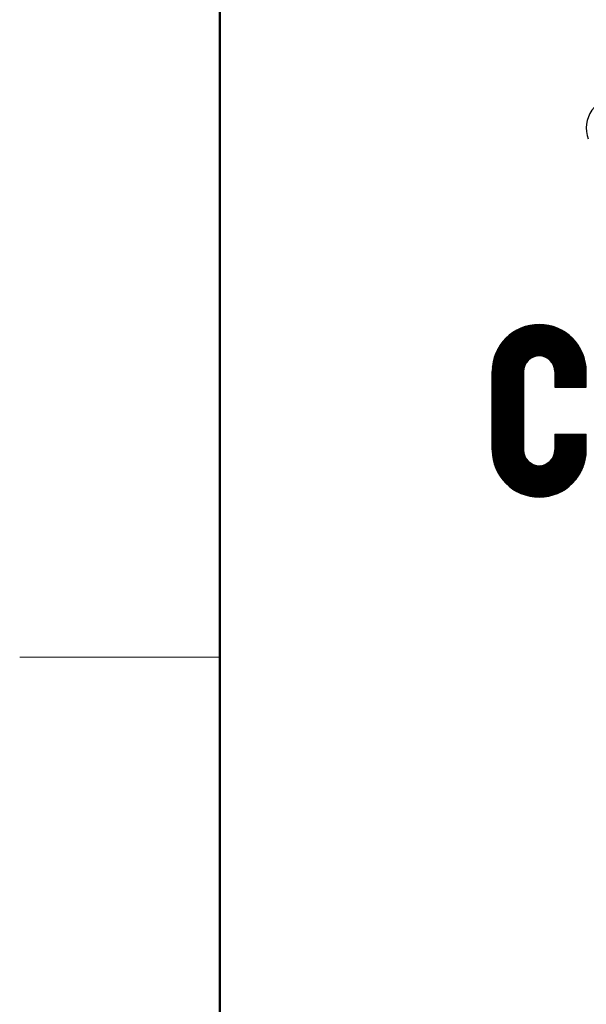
# Model space of a CAD drawing. Header units: millimetres. Extents: x 0 to 1076, y 0 to 742.
# Tile 69 of 125: x 50 to 85, y 600 to 661. Entities that reach past the tile are written whole.
import ezdxf

# ---------------------------------------------------------------- set-up
doc = ezdxf.new("R2010")
doc.units = ezdxf.units.MM
doc.header["$LTSCALE"] = 0.454724
doc.layers.add('NoLayerName_001', color=7, linetype='Continuous')

# ---------------------------------------------------------------- blocks, each defined once
blk = doc.blocks.new('*X17')
at = {"color": 7, "linetype": 'Continuous', "lineweight": 25}
for p, q in [((0, 1.751), (1.599, 3.35)), ((0, 1.731), (1.614, 3.344)), ((0, 1.71), (1.628, 3.338)), ((0, 1.689), (1.643, 3.332)), ((0, 1.668), (1.657, 3.326)), ((0, 1.647), (1.672, 3.319)), ((0.932, 2.559), (1.686, 3.312)), ((0.993, 2.598), (1.7, 3.306)), ((1.031, 2.616), (1.714, 3.299)), ((1.063, 2.627), (1.727, 3.292)), ((1.091, 2.635), (1.741, 3.284)), ((1.117, 2.64), (1.754, 3.277)), ((1.141, 2.642), (1.767, 3.269)), ((1.163, 2.644), (1.781, 3.262)), ((1.184, 2.644), (1.793, 3.254)), ((1.204, 2.643), (1.806, 3.246)), ((1.223, 2.641), (1.819, 3.238)), ((1.241, 2.639), (1.831, 3.229)), ((1.258, 2.635), (1.844, 3.221)), ((1.275, 2.631), (1.856, 3.212)), ((1.291, 2.627), (1.868, 3.204)), ((1.307, 2.622), (1.88, 3.195)), ((1.322, 2.616), (1.892, 3.186)), ((1.337, 2.61), (1.904, 3.177)), ((1.351, 2.603), (1.915, 3.168)), ((1.365, 2.596), (1.927, 3.158)), ((1.378, 2.588), (1.938, 3.149)), ((1.391, 2.58), (1.949, 3.139)), ((1.403, 2.572), (1.96, 3.129)), ((1.415, 2.563), (1.971, 3.119)), ((1.427, 2.554), (1.982, 3.109)), ((1.438, 2.544), (1.993, 3.099)), ((1.449, 2.534), (2.003, 3.089)), ((1.459, 2.524), (2.014, 3.079)), ((1.469, 2.513), (2.024, 3.068)), ((1.479, 2.502), (2.034, 3.057)), ((1.488, 2.49), (2.044, 3.047)), ((1.497, 2.478), (2.054, 3.036)), ((1.505, 2.466), (2.064, 3.025)), ((1.513, 2.453), (2.073, 3.013)), ((1.521, 2.44), (2.083, 3.002)), ((1.528, 2.426), (2.092, 2.991)), ((1.534, 2.412), (2.101, 2.979)), ((1.541, 2.398), (2.11, 2.967)), ((1.546, 2.383), (2.119, 2.956)), ((1.551, 2.367), (2.128, 2.944)), ((1.556, 2.351), (2.137, 2.932)), ((1.56, 2.334), (2.145, 2.919)), ((1.563, 2.316), (2.154, 2.907)), ((1.566, 2.298), (2.162, 2.894)), ((1.568, 2.279), (2.17, 2.882)), ((1.569, 2.259), (2.178, 2.869)), ((1.569, 2.239), (2.186, 2.856)), ((1.569, 2.218), (2.194, 2.843)), ((1.569, 2.197), (2.201, 2.83)), ((1.569, 2.176), (2.209, 2.816)), ((1.569, 2.155), (2.216, 2.803)), ((1.569, 2.135), (2.223, 2.789)), ((1.569, 2.114), (2.23, 2.775)), ((1.569, 2.093), (2.237, 2.761)), ((1.569, 2.072), (2.244, 2.747)), ((1.569, 2.051), (2.25, 2.733)), ((1.569, 2.031), (2.257, 2.718)), ((0, 1.627), (0.87, 2.496)), ((1.569, 2.01), (2.263, 2.704)), ((1.569, 1.989), (2.269, 2.689)), ((1.569, 1.968), (2.275, 2.674)), ((1.569, 1.947), (2.28, 2.659)), ((1.569, 1.927), (2.286, 2.644)), ((1.569, 1.906), (2.291, 2.628)), ((1.569, 1.885), (2.296, 2.613)), ((1.569, 1.864), (2.301, 2.597)), ((1.586, 1.861), (2.306, 2.581)), ((1.607, 1.861), (2.311, 2.565)), ((1.628, 1.861), (2.315, 2.548)), ((1.649, 1.861), (2.319, 2.532)), ((1.669, 1.861), (2.323, 2.515)), ((1.69, 1.861), (2.327, 2.498)), ((1.711, 1.861), (2.331, 2.481)), ((1.732, 1.861), (2.334, 2.463)), ((0, 1.606), (0.83, 2.436)), ((0, 1.585), (0.812, 2.397)), ((0, 1.564), (0.801, 2.365)), ((0, 1.543), (0.794, 2.337)), ((0, 1.523), (0.789, 2.311)), ((0, 1.502), (0.786, 2.288)), ((0, 1.481), (0.785, 2.266)), ((0, 1.46), (0.784, 2.245)), ((0, 1.439), (0.784, 2.224)), ((1.753, 1.861), (2.337, 2.445)), ((1.773, 1.861), (2.34, 2.427)), ((1.794, 1.861), (2.342, 2.409)), ((1.815, 1.861), (2.345, 2.391)), ((1.836, 1.861), (2.347, 2.372)), ((1.857, 1.861), (2.349, 2.353)), ((1.877, 1.861), (2.35, 2.334)), ((1.898, 1.861), (2.351, 2.314)), ((0, 1.419), (0.784, 2.203)), ((0, 1.398), (0.784, 2.182)), ((0, 1.377), (0.784, 2.161)), ((0, 1.356), (0.784, 2.141)), ((0, 1.335), (0.784, 2.12)), ((0, 1.315), (0.784, 2.099)), ((0, 1.294), (0.784, 2.078)), ((0, 1.273), (0.784, 2.057)), ((0, 1.252), (0.784, 2.037)), ((0, 1.231), (0.784, 2.016)), ((0, 1.211), (0.784, 1.995)), ((0, 1.19), (0.784, 1.974)), ((0, 1.169), (0.784, 1.953)), ((0, 1.148), (0.784, 1.933)), ((0, 1.127), (0.784, 1.912)), ((0, 1.107), (0.784, 1.891)), ((0, 1.086), (0.784, 1.87)), ((0, 1.065), (0.784, 1.849)), ((0, 1.044), (0.784, 1.829)), ((0, 1.023), (0.784, 1.808)), ((0, 1.003), (0.784, 1.787)), ((0, 0.982), (0.784, 1.766)), ((0, 0.961), (0.784, 1.745)), ((0, 0.94), (0.784, 1.725)), ((0, 0.919), (0.784, 1.704)), ((0, 0.899), (0.784, 1.683)), ((0, 0.878), (0.784, 1.662)), ((0, 0.857), (0.784, 1.641)), ((0, 0.836), (0.784, 1.621)), ((0, 0.815), (0.784, 1.6)), ((0, 0.795), (0.784, 1.579)), ((0, 0.774), (0.784, 1.558)), ((0, 0.753), (0.784, 1.537)), ((0, 0.732), (0.784, 1.517)), ((0, 0.711), (0.784, 1.496)), ((0, 0.691), (0.784, 1.475)), ((0, 0.67), (0.784, 1.454)), ((0, 0.649), (0.784, 1.433)), ((0, 0.628), (0.784, 1.413)), ((0, 0.608), (0.784, 1.392)), ((0, 0.587), (0.784, 1.371)), ((0, 0.566), (0.784, 1.35)), ((0, 0.545), (0.784, 1.329)), ((0, 0.524), (0.784, 1.309)), ((0, 0.504), (0.784, 1.288)), ((0, 0.483), (0.784, 1.267)), ((0, 0.462), (0.784, 1.246)), ((0, 0.441), (0.784, 1.225)), ((0, 0.42), (0.784, 1.205)), ((0, 0.4), (0.784, 1.184)), ((0, 0.379), (0.784, 1.163)), ((0, 0.358), (0.784, 1.142)), ((0, 0.337), (0.784, 1.121)), ((0, 0.316), (0.784, 1.101)), ((0, 0.296), (0.784, 1.08)), ((0, 0.275), (0.784, 1.059)), ((0.001, 0.255), (0.784, 1.038)), ((0.001, 0.235), (0.784, 1.017)), ((0.003, 0.215), (0.784, 0.997)), ((0.004, 0.196), (0.784, 0.976)), ((0.006, 0.177), (0.784, 0.955)), ((0.008, 0.158), (0.784, 0.934)), ((0.01, 0.139), (0.784, 0.913)), ((0.013, 0.121), (0.784, 0.893)), ((0.016, 0.103), (0.784, 0.872)), ((0.019, 0.085), (0.784, 0.851)), ((0.022, 0.068), (0.784, 0.83)), ((0.025, 0.051), (0.784, 0.81)), ((0.029, 0.033), (0.784, 0.789)), ((0.033, 0.017), (0.784, 0.768)), ((0.037, 0), (0.784, 0.747))]:
    blk.add_line(p, q, dxfattribs=at)
blk = doc.blocks.new('*X18')
at = {"color": 7, "linetype": 'Continuous', "lineweight": 25}
for p, q in [((1.877, 2.744), (2.311, 3.177)), ((1.898, 2.744), (2.311, 3.157)), ((1.919, 2.744), (2.311, 3.136)), ((1.94, 2.744), (2.311, 3.115)), ((1.961, 2.744), (2.311, 3.095)), ((1.981, 2.744), (2.311, 3.074)), ((2.002, 2.744), (2.311, 3.053)), ((2.023, 2.744), (2.311, 3.032)), ((2.044, 2.744), (2.311, 3.012)), ((2.065, 2.744), (2.311, 2.991)), ((2.085, 2.744), (2.311, 2.97)), ((2.106, 2.744), (2.311, 2.949)), ((2.127, 2.744), (2.311, 2.928)), ((2.148, 2.744), (2.311, 2.908)), ((2.169, 2.744), (2.311, 2.887)), ((2.189, 2.744), (2.311, 2.866)), ((2.21, 2.744), (2.311, 2.845)), ((2.231, 2.744), (2.311, 2.824)), ((2.252, 2.744), (2.311, 2.804)), ((2.273, 2.744), (2.311, 2.783)), ((2.293, 2.744), (2.311, 2.762)), ((0, 0.867), (0.743, 1.609)), ((0.005, 0.85), (0.743, 1.588)), ((0.009, 0.834), (0.743, 1.568)), ((0.014, 0.818), (0.743, 1.547)), ((0.019, 0.803), (0.743, 1.526)), ((0.025, 0.787), (0.743, 1.505)), ((0.03, 0.772), (0.743, 1.484)), ((0.637, 0.11), (2.094, 1.567)), ((0.652, 0.104), (2.115, 1.567)), ((0.666, 0.097), (2.136, 1.567)), ((0.681, 0.091), (2.157, 1.567)), ((0.695, 0.085), (2.178, 1.567)), ((0.71, 0.079), (2.198, 1.567)), ((0.725, 0.074), (2.219, 1.567)), ((0.741, 0.068), (2.24, 1.567)), ((0.756, 0.063), (2.261, 1.567)), ((0.772, 0.057), (2.282, 1.567)), ((0.787, 0.052), (2.302, 1.567)), ((0.803, 0.048), (2.311, 1.556)), ((0.82, 0.043), (2.311, 1.535)), ((0.836, 0.039), (2.311, 1.514)), ((0.852, 0.034), (2.311, 1.493)), ((1.452, 0.946), (2.074, 1.567)), ((1.485, 1), (2.053, 1.567)), ((1.501, 1.037), (2.032, 1.567)), ((1.512, 1.068), (2.011, 1.567)), ((1.519, 1.096), (1.99, 1.567)), ((1.523, 1.121), (1.97, 1.567)), ((1.526, 1.144), (1.949, 1.567)), ((1.527, 1.166), (1.928, 1.567)), ((1.527, 1.187), (1.907, 1.567)), ((1.527, 1.208), (1.886, 1.567)), ((1.527, 1.229), (1.866, 1.567)), ((1.527, 1.25), (1.845, 1.567)), ((1.527, 1.271), (1.824, 1.567)), ((1.527, 1.291), (1.803, 1.567)), ((1.527, 1.312), (1.782, 1.567)), ((1.527, 1.333), (1.762, 1.567)), ((1.527, 1.354), (1.741, 1.567)), ((1.527, 1.375), (1.72, 1.567)), ((1.527, 1.395), (1.699, 1.567)), ((1.527, 1.416), (1.678, 1.567)), ((1.527, 1.437), (1.658, 1.567)), ((1.527, 1.458), (1.637, 1.567)), ((1.527, 1.478), (1.616, 1.567)), ((1.527, 1.499), (1.595, 1.567)), ((1.527, 1.52), (1.574, 1.567)), ((1.527, 1.541), (1.554, 1.567)), ((1.527, 1.562), (1.533, 1.567)), ((0.036, 0.757), (0.743, 1.464)), ((0.042, 0.742), (0.743, 1.443)), ((0.048, 0.727), (0.743, 1.422)), ((0.054, 0.712), (0.743, 1.401)), ((0.06, 0.698), (0.743, 1.38)), ((0.067, 0.684), (0.743, 1.36)), ((0.073, 0.669), (0.743, 1.339)), ((0.08, 0.655), (0.743, 1.318)), ((0.087, 0.642), (0.743, 1.297)), ((0.094, 0.628), (0.743, 1.277)), ((0.101, 0.614), (0.743, 1.256)), ((0.109, 0.601), (0.743, 1.235)), ((0.869, 0.03), (2.311, 1.473)), ((0.886, 0.027), (2.311, 1.452)), ((0.903, 0.023), (2.311, 1.431)), ((0.921, 0.02), (2.311, 1.41)), ((0.939, 0.016), (2.311, 1.389)), ((0.956, 0.014), (2.311, 1.369)), ((0.975, 0.011), (2.311, 1.348)), ((0.993, 0.009), (2.311, 1.327)), ((1.012, 0.006), (2.311, 1.306)), ((1.031, 0.005), (2.311, 1.285)), ((1.05, 0.003), (2.311, 1.265)), ((1.069, 0.002), (2.311, 1.244)), ((0.116, 0.588), (0.743, 1.214)), ((0.124, 0.575), (0.743, 1.193)), ((0.132, 0.562), (0.743, 1.173)), ((0.14, 0.549), (0.743, 1.152)), ((0.148, 0.536), (0.745, 1.133)), ((0.156, 0.524), (0.748, 1.115)), ((0.165, 0.511), (0.751, 1.097)), ((0.173, 0.499), (0.755, 1.08)), ((0.182, 0.487), (0.759, 1.064)), ((0.191, 0.475), (0.764, 1.048)), ((0.2, 0.463), (0.77, 1.033)), ((0.209, 0.451), (0.776, 1.019)), ((0.218, 0.44), (0.783, 1.004)), ((0.227, 0.428), (0.79, 0.991)), ((1.089, 0.001), (2.311, 1.223)), ((1.109, 0), (2.311, 1.202)), ((1.13, 0), (2.311, 1.181)), ((1.151, 0), (2.311, 1.16)), ((1.172, 0.001), (2.311, 1.139)), ((1.194, 0.001), (2.31, 1.117)), ((1.216, 0.003), (2.309, 1.095)), ((1.239, 0.005), (2.307, 1.073)), ((1.262, 0.007), (2.305, 1.05)), ((1.285, 0.01), (2.302, 1.026)), ((1.309, 0.013), (2.298, 1.002)), ((0.237, 0.417), (0.797, 0.977)), ((0.246, 0.406), (0.805, 0.964)), ((0.256, 0.395), (0.813, 0.952)), ((0.266, 0.384), (0.822, 0.94)), ((0.276, 0.373), (0.831, 0.928)), ((0.286, 0.362), (0.841, 0.917)), ((0.296, 0.352), (0.851, 0.906)), ((0.306, 0.341), (0.861, 0.896)), ((0.317, 0.331), (0.872, 0.886)), ((0.328, 0.321), (0.883, 0.876)), ((0.338, 0.311), (0.894, 0.867)), ((0.349, 0.301), (0.906, 0.858)), ((0.36, 0.291), (0.919, 0.849)), ((0.371, 0.281), (0.931, 0.841)), ((0.383, 0.272), (0.945, 0.834)), ((0.394, 0.262), (0.958, 0.826)), ((0.406, 0.253), (0.972, 0.82)), ((0.417, 0.244), (0.987, 0.813)), ((0.429, 0.235), (1.002, 0.808)), ((0.441, 0.226), (1.017, 0.802)), ((0.453, 0.218), (1.033, 0.798)), ((0.466, 0.209), (1.05, 0.794)), ((0.478, 0.201), (1.067, 0.79)), ((0.49, 0.192), (1.086, 0.787)), ((0.503, 0.184), (1.104, 0.785)), ((0.516, 0.176), (1.124, 0.784)), ((0.529, 0.168), (1.145, 0.784)), ((0.542, 0.16), (1.167, 0.786)), ((0.555, 0.153), (1.19, 0.788)), ((0.568, 0.145), (1.216, 0.793)), ((0.582, 0.138), (1.243, 0.8)), ((0.595, 0.131), (1.275, 0.81)), ((0.609, 0.124), (1.312, 0.826)), ((0.623, 0.117), (1.365, 0.859)), ((1.334, 0.017), (2.294, 0.977)), ((1.36, 0.022), (2.29, 0.952)), ((1.386, 0.027), (2.284, 0.926)), ((1.413, 0.033), (2.278, 0.898)), ((1.441, 0.04), (2.271, 0.871)), ((1.47, 0.049), (2.263, 0.841)), ((1.5, 0.058), (2.253, 0.811)), ((1.532, 0.069), (2.242, 0.78)), ((1.565, 0.081), (2.23, 0.746)), ((1.6, 0.096), (2.215, 0.711)), ((1.638, 0.113), (2.198, 0.673)), ((1.68, 0.134), (2.178, 0.632)), ((1.726, 0.159), (2.152, 0.585)), ((1.781, 0.193), (2.118, 0.531)), ((1.853, 0.244), (2.067, 0.459))]:
    blk.add_line(p, q, dxfattribs=at)
blk = doc.blocks.new('*X19')
at = {"color": 7, "linetype": 'Continuous', "lineweight": 25}
for p, q in [((0, 0.437), (1.219, 1.656)), ((0, 0.458), (1.199, 1.656)), ((0, 0.478), (1.178, 1.656)), ((0, 0.499), (1.157, 1.656)), ((0, 0.416), (1.239, 1.655)), ((0, 0.395), (1.258, 1.653)), ((0, 0.374), (1.278, 1.652)), ((0, 0.354), (1.297, 1.65)), ((0, 0.333), (1.315, 1.648)), ((0, 0.312), (1.334, 1.646)), ((0, 0.291), (1.352, 1.643)), ((0, 0.27), (1.37, 1.64)), ((0, 0.25), (1.388, 1.637)), ((0, 0.229), (1.405, 1.634)), ((0, 0.208), (1.422, 1.63)), ((0, 0.187), (1.439, 1.627)), ((0, 0.166), (1.456, 1.623)), ((0, 0.146), (1.473, 1.618)), ((0, 0.125), (1.489, 1.614)), ((0, 0.104), (1.505, 1.609)), ((0, 0.083), (1.521, 1.605)), ((0, 0.062), (1.537, 1.6)), ((0, 0.042), (1.553, 1.594)), ((0, 0.021), (1.568, 1.589)), ((0, 0), (1.584, 1.584)), ((0.001, 0.521), (1.136, 1.656)), ((0.002, 0.542), (1.114, 1.655)), ((0.003, 0.565), (1.092, 1.653)), ((0.005, 0.587), (1.069, 1.651)), ((0.007, 0.61), (1.046, 1.649)), ((0.01, 0.634), (1.022, 1.646)), ((0.014, 0.658), (0.998, 1.643)), ((0.018, 0.683), (0.973, 1.639)), ((0.023, 0.709), (0.947, 1.634)), ((0.028, 0.735), (0.921, 1.628)), ((0.034, 0.762), (0.894, 1.622)), ((0.042, 0.79), (0.866, 1.615)), ((0.05, 0.82), (0.837, 1.606)), ((0.06, 0.85), (0.806, 1.596)), ((0.071, 0.882), (0.774, 1.585)), ((0.084, 0.916), (0.741, 1.573)), ((0.099, 0.951), (0.705, 1.558)), ((0.116, 0.99), (0.667, 1.54)), ((0.138, 1.032), (0.624, 1.519)), ((0.164, 1.079), (0.577, 1.492)), ((0.2, 1.136), (0.521, 1.457)), ((0.257, 1.213), (0.443, 1.399))]:
    blk.add_line(p, q, dxfattribs=at)
blk = doc.blocks.new('JZB_0003')
at = {"layer": 'NoLayerName_001', "color": 7, "linetype": 'Continuous', "lineweight": 25}
for p, q in [((0, 1.179), (0, 3.137)), ((0.784, 3.137), (0.784, 1.179)), ((1.569, 3.137), (1.569, 2.746)), ((2.353, 2.746), (2.353, 3.137)), ((1.569, 2.746), (2.353, 2.746)), ((1.569, 1.57), (1.569, 1.179)), ((1.569, 1.57), (2.353, 1.57)), ((2.353, 1.179), (2.353, 1.57))]:
    blk.add_line(p, q, dxfattribs=at)
for centre, radius, start, end in [((3.137, 9.216), 0.784, 90, 200), ((1.176, 3.137), 1.176, 90, 180), ((1.176, 3.137), 1.176, 0, 90), ((1.176, 3.137), 0.392, 90, 180), ((1.176, 3.137), 0.392, 0, 90), ((1.176, 1.179), 1.176, 180, 270), ((1.176, 1.179), 0.392, 180, 270), ((1.176, 1.179), 1.176, 270, 0), ((1.176, 1.179), 0.392, 270, 0)]:
    blk.add_arc(centre, radius, start, end, dxfattribs=at)
for name, p in [('*X19', (0, 2.657)), ('*X17', (0, 0.885)), ('*X18', (0.042, 0.002))]:
    blk.add_blockref(name, p)

msp = doc.modelspace()

# ---------------------------------------------------------------- linework, layer by layer
at = {"layer": 'NoLayerName_001', "color": 7, "linetype": 'Continuous', "lineweight": 50}
msp.add_line((62.5, 25), (62.5, 717.5), dxfattribs=at)
at = {"layer": 'NoLayerName_001', "color": 2, "linetype": 'Continuous', "lineweight": 13}
msp.add_line((50, 621.25), (62.5, 621.25), dxfattribs=at)

# ---------------------------------------------------------------- block references
at = {"layer": 'NoLayerName_001', "xscale": 2.5, "yscale": 2.5, "zscale": 2.5}
msp.add_blockref('JZB_0003', (79.5069, 631.25), dxfattribs=at)

doc.saveas('drawing.dxf')
